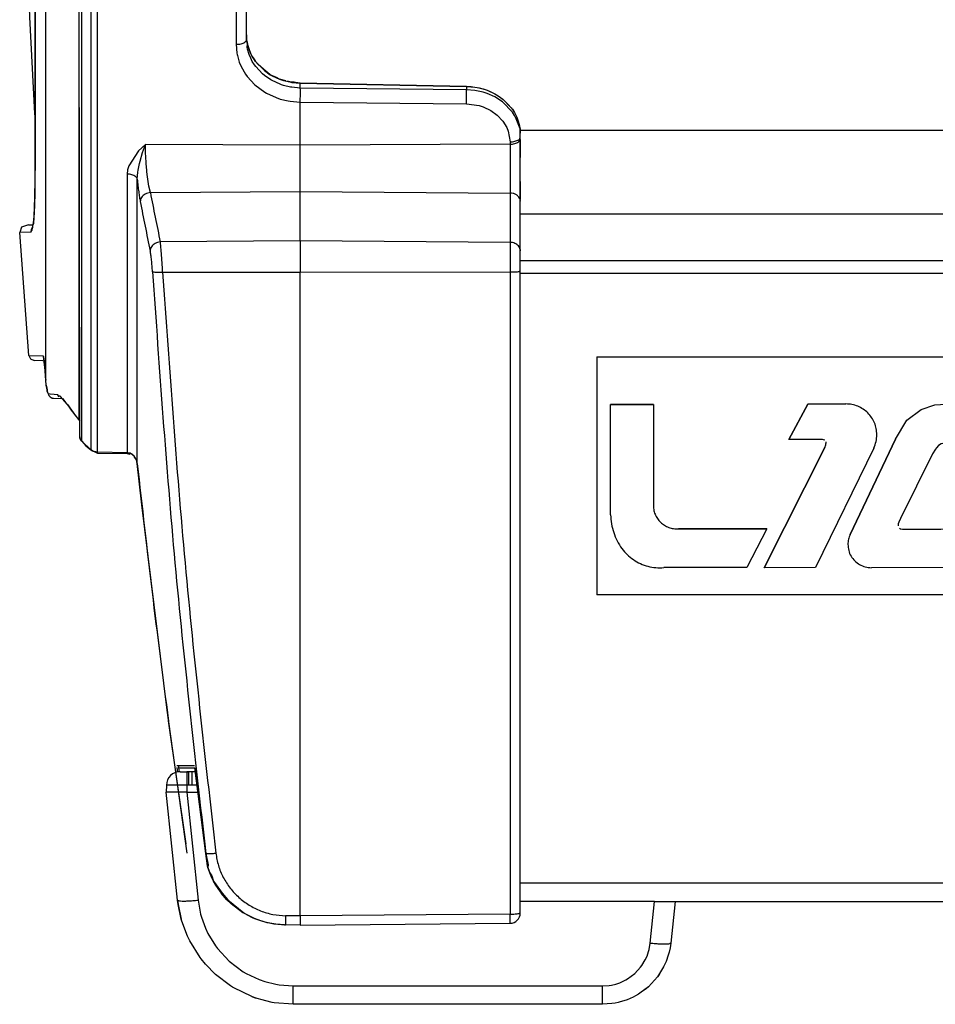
# Model space of a CAD drawing. Header units: millimetres. Extents: x -721 to -161, y -237 to 477.
# Tile 1 of 40: x -669 to -535, y -237 to -93. Entities that reach past the tile are written whole.
import ezdxf

# ---------------------------------------------------------------- set-up
doc = ezdxf.new("R2010")
doc.units = ezdxf.units.MM

# ---------------------------------------------------------------- blocks, each defined once
blk = doc.blocks.new('Etikett-L10-C_1__19', base_point=(-584.29, -177.13))
at = {"color": 7, "linetype": 'Continuous'}
for p, q in [((-584.29, -142.32), (-480.29, -142.32)), ((-584.29, -142.32), (-480.29, -142.32)), ((-584.29, -142.32), (-584.29, -177.13)), ((-480.29, -142.32), (-480.29, -177.13)), ((-582.29, -149.28), (-576.04, -149.28)), ((-576.04, -149.28), (-582.29, -149.28)), ((-582.29, -165.43), (-582.29, -149.28)), ((-576.04, -149.28), (-576.04, -163.94)), ((-556.26, -154.41), (-553.47, -149.24)), ((-553.47, -149.24), (-556.26, -154.41)), ((-547.9, -149.23), (-553.47, -149.24)), ((-553.47, -149.24), (-547.9, -149.23)), ((-536.91, -150.04), (-534.9, -149.35)), ((-536.91, -150.04), (-534.9, -149.35)), ((-534.9, -149.35), (-532.43, -149.23)), ((-534.9, -149.35), (-532.43, -149.23)), ((-532.43, -149.23), (-523.69, -149.23)), ((-523.69, -149.23), (-532.43, -149.23)), ((-500.63, -150.19), (-499.54, -149.69)), ((-500.63, -150.19), (-499.54, -149.69)), ((-499.54, -149.69), (-498.31, -149.38)), ((-499.54, -149.69), (-498.31, -149.38)), ((-498.31, -149.38), (-496.95, -149.28)), ((-498.31, -149.38), (-496.95, -149.28)), ((-482.29, -149.28), (-496.95, -149.28)), ((-496.95, -149.28), (-482.29, -149.28)), ((-482.29, -149.28), (-482.29, -154.53)), ((-539, -151.61), (-536.91, -150.04)), ((-539, -151.61), (-536.91, -150.04)), ((-502.39, -151.8), (-501.6, -150.91)), ((-502.39, -151.8), (-501.6, -150.91)), ((-501.6, -150.91), (-500.63, -150.19)), ((-501.6, -150.91), (-500.63, -150.19)), ((-540.64, -154.38), (-539, -151.61)), ((-540.64, -154.38), (-539, -151.61)), ((-502.95, -152.84), (-502.39, -151.8)), ((-502.95, -152.84), (-502.39, -151.8)), ((-503.29, -154.03), (-502.95, -152.84)), ((-503.29, -154.03), (-502.95, -152.84)), ((-551.95, -154.42), (-556.26, -154.41)), ((-551.53, -154.42), (-551.95, -154.42)), ((-551.33, -154.43), (-551.53, -154.42)), ((-551.17, -154.46), (-551.33, -154.43)), ((-550.99, -154.52), (-551.17, -154.46)), ((-551, -155.6), (-550.83, -155.21)), ((-551, -155.6), (-550.83, -155.21)), ((-550.83, -155.21), (-550.78, -154.77)), ((-550.83, -155.21), (-550.77, -154.91)), ((-540.64, -154.38), (-547.29, -168.3)), ((-547.29, -168.3), (-540.64, -154.38)), ((-534.36, -155.29), (-534.69, -155.62)), ((-533.97, -155.03), (-534.36, -155.29)), ((-531.75, -154.6), (-533.97, -155.03)), ((-526.87, -154.6), (-531.75, -154.6)), ((-526.35, -154.63), (-526.87, -154.6)), ((-525.99, -154.71), (-526.35, -154.63)), ((-525.85, -154.8), (-525.99, -154.71)), ((-525.77, -155.5), (-525.72, -155.3)), ((-525.77, -155.5), (-525.72, -155.3)), ((-525.72, -155.3), (-525.7, -155.07)), ((-525.72, -155.3), (-525.7, -155.07)), ((-503.4, -155.38), (-503.29, -154.03)), ((-503.4, -155.38), (-503.29, -154.03)), ((-503.4, -167.72), (-503.4, -155.38)), ((-496.69, -155.42), (-496.84, -155.81)), ((-496.49, -155.1), (-496.69, -155.42)), ((-496.23, -154.85), (-496.49, -155.1)), ((-495.92, -154.67), (-496.23, -154.85)), ((-495.6, -154.57), (-495.92, -154.67)), ((-495.12, -154.53), (-495.6, -154.57)), ((-482.29, -154.53), (-495.12, -154.53)), ((-551, -155.6), (-559.87, -173.16)), ((-559.87, -173.16), (-551, -155.6)), ((-543.84, -155.67), (-552.34, -173.15)), ((-535.26, -156.52), (-539.92, -165.99)), ((-534.84, -155.81), (-535.26, -156.52)), ((-534.69, -155.62), (-534.84, -155.81)), ((-530.55, -165.34), (-526.12, -156.33)), ((-530.55, -165.34), (-526.12, -156.33)), ((-526.12, -156.33), (-525.86, -155.75)), ((-526.12, -156.33), (-525.86, -155.75)), ((-525.86, -155.75), (-525.77, -155.5)), ((-525.86, -155.75), (-525.77, -155.5)), ((-519.37, -156.1), (-525.76, -169.09)), ((-496.89, -156.03), (-496.95, -156.8)), ((-496.95, -156.8), (-496.95, -165.93)), ((-496.84, -155.81), (-496.89, -156.03)), ((-518.01, -165.03), (-515.36, -160.07)), ((-515.36, -160.07), (-518.01, -165.03)), ((-515.36, -160.07), (-506.68, -160.07)), ((-506.68, -160.07), (-515.36, -160.07)), ((-506.68, -160.07), (-506.68, -165.03)), ((-531.04, -166.23), (-530.55, -165.34)), ((-531.04, -166.23), (-530.55, -165.34)), ((-506.68, -165.03), (-518.01, -165.03)), ((-540.28, -166.88), (-540.29, -167.06)), ((-540.25, -166.73), (-540.28, -166.88)), ((-540.16, -166.49), (-540.25, -166.73)), ((-539.92, -165.99), (-540.16, -166.49)), ((-531.96, -167.13), (-531.57, -166.84)), ((-531.96, -167.13), (-531.57, -166.84)), ((-531.57, -166.84), (-531.21, -166.46)), ((-531.57, -166.84), (-531.21, -166.46)), ((-531.21, -166.46), (-531.04, -166.23)), ((-531.21, -166.46), (-531.04, -166.23)), ((-496.95, -165.93), (-496.89, -166.53)), ((-496.95, -165.93), (-496.89, -166.53)), ((-496.89, -166.53), (-496.84, -166.7)), ((-496.89, -166.53), (-496.84, -166.7)), ((-496.84, -166.7), (-496.7, -167.01)), ((-496.84, -166.7), (-496.7, -167.01)), ((-572.39, -167.48), (-559.45, -167.48)), ((-559.45, -167.48), (-572.39, -167.48)), ((-559.45, -167.48), (-562.37, -173.14)), ((-540.09, -167.39), (-539.95, -167.46)), ((-540.09, -167.39), (-539.95, -167.46)), ((-539.95, -167.46), (-539.65, -167.52)), ((-539.95, -167.46), (-539.65, -167.52)), ((-539.65, -167.52), (-539.26, -167.53)), ((-539.65, -167.52), (-539.26, -167.53)), ((-539.26, -167.53), (-534.02, -167.53)), ((-539.26, -167.53), (-534.02, -167.53)), ((-534.02, -167.53), (-533.14, -167.49)), ((-534.02, -167.53), (-533.14, -167.49)), ((-533.14, -167.49), (-532.88, -167.45)), ((-533.14, -167.49), (-532.88, -167.45)), ((-532.88, -167.45), (-532.4, -167.32)), ((-532.88, -167.45), (-532.4, -167.32)), ((-532.4, -167.32), (-531.96, -167.13)), ((-532.4, -167.32), (-531.96, -167.13)), ((-503.29, -169.11), (-503.4, -167.72)), ((-496.7, -167.01), (-496.52, -167.26)), ((-496.7, -167.01), (-496.52, -167.26)), ((-496.52, -167.26), (-496.27, -167.46)), ((-496.52, -167.26), (-496.27, -167.46)), ((-496.27, -167.46), (-495.98, -167.6)), ((-496.27, -167.46), (-495.98, -167.6)), ((-495.98, -167.6), (-495.81, -167.65)), ((-495.98, -167.6), (-495.81, -167.65)), ((-495.81, -167.65), (-495.24, -167.72)), ((-495.81, -167.65), (-495.24, -167.72)), ((-495.24, -167.72), (-482.29, -167.72)), ((-482.29, -167.72), (-495.24, -167.72)), ((-482.29, -167.72), (-482.29, -173.15)), ((-502.97, -170.28), (-503.29, -169.11)), ((-502.44, -171.25), (-502.97, -170.28)), ((-501.69, -171.99), (-502.44, -171.25)), ((-500.82, -172.5), (-501.69, -171.99)), ((-499.74, -172.86), (-500.82, -172.5)), ((-562.37, -173.14), (-574.49, -173.15)), ((-552.34, -173.15), (-559.87, -173.16)), ((-532.29, -173.15), (-544.19, -173.16)), ((-498.45, -173.08), (-499.74, -172.86)), ((-496.95, -173.15), (-498.45, -173.08)), ((-482.29, -173.15), (-496.95, -173.15)), ((-480.29, -177.13), (-584.29, -177.13))]:
    blk.add_line(p, q, dxfattribs=at)
for points, knots in [([(-543.39, -153.71), (-543.4, -153.42), (-543.44, -152.83), (-543.71, -151.98), (-544.12, -151.2), (-544.69, -150.52), (-545.38, -149.96), (-546.16, -149.54), (-547.02, -149.28), (-547.61, -149.24), (-547.9, -149.23)], [0, 0, 0, 0, 0.879889, 1.760141, 2.641064, 3.522863, 4.405608, 5.289226, 6.17351, 7.058154, 7.058154, 7.058154, 7.058154]), ([(-543.39, -153.71), (-543.4, -153.42), (-543.44, -152.83), (-543.71, -151.98), (-544.12, -151.2), (-544.69, -150.52), (-545.38, -149.96), (-546.16, -149.54), (-547.02, -149.28), (-547.61, -149.24), (-547.9, -149.23)], [0, 0, 0, 0, 0.879889, 1.760141, 2.641064, 3.522863, 4.405608, 5.289226, 6.17351, 7.058154, 7.058154, 7.058154, 7.058154]), ([(-518.89, -154), (-518.9, -153.69), (-518.94, -153.06), (-519.23, -152.16), (-519.67, -151.33), (-520.27, -150.6), (-521, -150.01), (-521.84, -149.56), (-522.74, -149.28), (-523.37, -149.25), (-523.69, -149.23)], [0, 0, 0, 0, 0.935577, 1.87154, 2.808215, 3.74582, 4.68443, 5.623968, 6.564178, 7.50472, 7.50472, 7.50472, 7.50472]), ([(-518.89, -154), (-518.9, -153.69), (-518.94, -153.06), (-519.23, -152.16), (-519.67, -151.33), (-520.27, -150.6), (-521, -150.01), (-521.84, -149.56), (-522.74, -149.28), (-523.37, -149.25), (-523.69, -149.23)], [0, 0, 0, 0, 0.935577, 1.87154, 2.808215, 3.74582, 4.68443, 5.623968, 6.564178, 7.50472, 7.50472, 7.50472, 7.50472]), ([(-543.84, -155.67), (-543.71, -155.35), (-543.45, -154.73), (-543.41, -154.05), (-543.39, -153.71)], [0, 0, 0, 0, 1.008917, 2.018072, 2.018072, 2.018072, 2.018072]), ([(-519.37, -156.1), (-519.23, -155.76), (-518.95, -155.09), (-518.91, -154.36), (-518.89, -154)], [0, 0, 0, 0, 1.083661, 2.16751, 2.16751, 2.16751, 2.16751]), ([(-576.04, -163.94), (-576.03, -164.18), (-576.02, -164.66), (-575.81, -165.35), (-575.47, -165.98), (-575.01, -166.53), (-574.45, -166.97), (-573.8, -167.29), (-573.1, -167.48), (-572.62, -167.48), (-572.39, -167.48)], [0, 0, 0, 0, 0.711472, 1.423226, 2.135543, 2.848606, 3.562473, 4.277067, 4.992188, 5.707548, 5.707548, 5.707548, 5.707548]), ([(-576.04, -163.94), (-576.03, -164.18), (-576.02, -164.66), (-575.81, -165.35), (-575.47, -165.98), (-575.01, -166.53), (-574.45, -166.97), (-573.8, -167.29), (-573.1, -167.48), (-572.62, -167.48), (-572.39, -167.48)], [0, 0, 0, 0, 0.711472, 1.423226, 2.135543, 2.848606, 3.562473, 4.277067, 4.992188, 5.707548, 5.707548, 5.707548, 5.707548]), ([(-582.29, -165.43), (-582.26, -165.87), (-582.19, -166.75), (-581.86, -168.03), (-581.36, -169.25), (-580.89, -170), (-580.66, -170.37)], [0, 0, 0, 0, 1.316842, 2.63404, 3.951853, 5.27049, 5.27049, 5.27049, 5.27049]), ([(-547.29, -168.3), (-547.38, -168.53), (-547.57, -169), (-547.6, -169.51), (-547.62, -169.76)], [0, 0, 0, 0, 0.752704, 1.505016, 1.505016, 1.505016, 1.505016]), ([(-547.29, -168.3), (-547.38, -168.53), (-547.57, -169), (-547.6, -169.51), (-547.62, -169.76)], [0, 0, 0, 0, 0.752704, 1.505016, 1.505016, 1.505016, 1.505016]), ([(-547.62, -169.76), (-547.59, -170.06), (-547.55, -170.65), (-547.19, -171.48), (-546.64, -172.19), (-545.92, -172.74), (-545.09, -173.09), (-544.49, -173.14), (-544.19, -173.16)], [0, 0, 0, 0, 0.887998, 1.77663, 2.666361, 3.557359, 4.449452, 5.342175, 5.342175, 5.342175, 5.342175]), ([(-532.29, -173.15), (-531.84, -173.12), (-530.94, -173.07), (-529.64, -172.69), (-528.42, -172.08), (-527.34, -171.26), (-526.42, -170.27), (-525.98, -169.48), (-525.76, -169.09)], [0, 0, 0, 0, 1.350965, 2.701431, 4.050973, 5.399286, 6.746237, 8.091877, 8.091877, 8.091877, 8.091877]), ([(-580.66, -170.37), (-580.41, -170.67), (-579.91, -171.28), (-578.98, -172.01), (-577.95, -172.59), (-576.84, -172.98), (-575.67, -173.19), (-574.89, -173.16), (-574.49, -173.15)], [0, 0, 0, 0, 1.172636, 2.346355, 3.521077, 4.696614, 5.872682, 7.048941, 7.048941, 7.048941, 7.048941])]:
    blk.add_open_spline(points, degree=3, knots=knots, dxfattribs=at)
blk = doc.blocks.new('Rueckteil__36', base_point=(-668.63, -225.41))
at = {"color": 1, "linetype": 'Continuous'}
for p, q in [((-664.82, -145.74), (-664.82, -63.4)), ((-659.98, -63.4), (-659.98, -151.52)), ((-659.55, -154.67), (-659.55, -63.4)), ((-658.23, -63.38), (-658.23, -155.92)), ((-657.25, -156.27), (-657.25, -63.41)), ((-637, -64.1), (-637, -96.65)), ((-637, -96.65), (-636.89, -97.97)), ((-635.39, -97.08), (-635.34, -96.63)), ((-635.34, -97.36), (-635.39, -97.08)), ((-635.11, -98.15), (-635.34, -97.36)), ((-636.89, -97.97), (-636.85, -98.15)), ((-636.85, -98.15), (-636.82, -98.31)), ((-636.82, -98.31), (-636.55, -99.25)), ((-636.55, -99.25), (-636.28, -99.9)), ((-634.88, -98.69), (-635.11, -98.15)), ((-634.65, -99.15), (-634.88, -98.69)), ((-634.65, -98.42), (-634.53, -98.61)), ((-634.34, -99.64), (-634.65, -99.15)), ((-634.53, -98.61), (-634.34, -98.92)), ((-634.34, -98.92), (-634.17, -99.15)), ((-634.17, -99.15), (-632.88, -100.49)), ((-636.28, -99.9), (-635.64, -101.03)), ((-634.15, -99.91), (-634.34, -99.64)), ((-633.16, -100.97), (-634.15, -99.91)), ((-632.88, -100.49), (-632.01, -101.09)), ((-635.64, -101.03), (-635.41, -101.35)), ((-635.41, -101.35), (-634.28, -102.58)), ((-632.88, -101.21), (-633.16, -100.97)), ((-631.95, -101.84), (-632.88, -101.21)), ((-632.01, -101.09), (-631.75, -101.24)), ((-631.75, -101.96), (-631.95, -101.84)), ((-631.75, -101.24), (-630.65, -101.75)), ((-630.57, -102.49), (-631.75, -101.96)), ((-630.65, -101.75), (-630.38, -101.85)), ((-630.38, -101.85), (-630.08, -101.94)), ((-630.08, -101.94), (-629.18, -102.16)), ((-629.18, -102.16), (-628.87, -102.22)), ((-634.28, -102.58), (-632.8, -103.67)), ((-630.38, -102.56), (-630.57, -102.49)), ((-630.08, -102.66), (-630.38, -102.56)), ((-629.07, -102.9), (-630.08, -102.66)), ((-628.87, -102.93), (-629.07, -102.9)), ((-628.87, -102.22), (-627.63, -102.32)), ((-627.63, -103.04), (-628.87, -102.93)), ((-627.63, -102.32), (-603.35, -102.8)), ((-627.63, -103.04), (-627.63, -102.32)), ((-627.61, -103.32), (-627.63, -103.04)), ((-603.35, -103.3), (-627.63, -103.04)), ((-627.61, -103.76), (-627.61, -103.32)), ((-603.35, -102.8), (-602.11, -102.91)), ((-603.35, -102.8), (-603.35, -103.3)), ((-602.11, -103.4), (-603.35, -103.3)), ((-602.11, -102.91), (-601.8, -102.96)), ((-600.9, -103.66), (-602.11, -103.4)), ((-601.8, -102.96), (-600.9, -103.18)), ((-600.9, -103.18), (-600.6, -103.27)), ((-600.6, -103.27), (-600.32, -103.37)), ((-600.32, -103.37), (-599.22, -103.88)), ((-632.8, -103.67), (-632.56, -103.81)), ((-632.56, -103.81), (-631.16, -104.45)), ((-631.16, -104.45), (-630.56, -104.65)), ((-630.56, -104.65), (-629.39, -104.93)), ((-629.39, -104.93), (-629.11, -104.97)), ((-629.11, -104.97), (-627.63, -105.1)), ((-627.63, -105.1), (-627.61, -103.76)), ((-600.6, -103.75), (-600.9, -103.66)), ((-600.32, -103.85), (-600.6, -103.75)), ((-599.22, -104.34), (-600.32, -103.85)), ((-599.22, -103.88), (-598.96, -104.02)), ((-598.1, -105.08), (-599.22, -104.34)), ((-598.96, -104.02), (-598.1, -104.62)), ((-598.1, -104.62), (-596.8, -105.92)), ((-627.63, -105.1), (-603.36, -105.36)), ((-627.63, -111.4), (-627.63, -105.1)), ((-603.36, -105.36), (-601.49, -105.62)), ((-601.49, -105.62), (-600.9, -105.81)), ((-600.9, -105.81), (-599.79, -106.34)), ((-599.79, -106.34), (-598.84, -107.03)), ((-596.64, -106.59), (-598.1, -105.08)), ((-596.8, -105.92), (-596.64, -106.15)), ((-596.64, -106.15), (-596.33, -106.63)), ((-598.84, -107.03), (-598.04, -107.88)), ((-598.04, -107.88), (-597.46, -108.82)), ((-596.33, -107.07), (-596.64, -106.59)), ((-596.08, -107.53), (-596.33, -107.07)), ((-595.87, -108.03), (-596.08, -107.53)), ((-597.46, -108.82), (-597.25, -109.34)), ((-597.25, -109.34), (-596.98, -110.91)), ((-595.52, -109.03), (-595.87, -108.03)), ((-595.52, -109.47), (-595.52, -109.03)), ((-651.25, -112.24), (-652.7, -114.4)), ((-650.27, -111.29), (-651.25, -112.24)), ((-650.68, -112.46), (-650.27, -111.29)), ((-650.23, -112.64), (-650.27, -111.29)), ((-627.63, -111.4), (-650.27, -111.29)), ((-596.98, -111.26), (-627.63, -111.4)), ((-627.63, -118.17), (-627.63, -111.4)), ((-596.98, -110.91), (-596.98, -111.26)), ((-596.98, -111.26), (-596.98, -118.39)), ((-651.05, -113.72), (-650.68, -112.46)), ((-650.22, -112.97), (-650.23, -112.64)), ((-650.14, -114.11), (-650.22, -112.97)), ((-652.87, -115), (-652.93, -115.62)), ((-652.7, -114.4), (-652.87, -115)), ((-651.39, -115.33), (-651.34, -115.04)), ((-651.34, -115.04), (-651.14, -114.09)), ((-651.14, -114.09), (-651.05, -113.72)), ((-650.06, -115.06), (-650.14, -114.11)), ((-650.03, -115.28), (-650.06, -115.06)), ((-652.93, -115.62), (-652.93, -156.35)), ((-651.45, -116.38), (-651.39, -115.33)), ((-651.45, -157.91), (-651.45, -116.38)), ((-649.94, -116.03), (-650.03, -115.28)), ((-649.74, -117.37), (-649.94, -116.03)), ((-649.54, -118.33), (-649.74, -117.37)), ((-649.54, -118.33), (-627.63, -118.17)), ((-627.63, -118.17), (-596.98, -118.39)), ((-627.63, -125.39), (-627.63, -118.17)), ((-596.98, -118.39), (-596.98, -125.61)), ((-666.98, -124.11), (-668.63, -124.14)), ((-627.63, -125.39), (-648.09, -125.54)), ((-648.08, -125.67), (-648.09, -125.54)), ((-647.9, -127.35), (-648.08, -125.67)), ((-596.98, -125.61), (-627.63, -125.39)), ((-627.63, -125.39), (-627.63, -129.96)), ((-596.98, -125.61), (-596.98, -129.93)), ((-647.76, -129.44), (-647.9, -127.35)), ((-647.74, -129.94), (-647.76, -129.44)), ((-647.74, -129.94), (-627.63, -129.96)), ((-627.63, -129.96), (-596.98, -129.93)), ((-627.63, -224.06), (-627.63, -129.96)), ((-596.98, -129.93), (-596.98, -223.8)), ((-667.3, -142.15), (-665.19, -142.19)), ((-664.56, -147.5), (-664.6, -147.34)), ((-664.2, -147.77), (-664.45, -147.73)), ((-663.61, -147.83), (-664.2, -147.77)), ((-663.08, -147.88), (-663.61, -147.83)), ((-663.02, -148.03), (-663.08, -147.88)), ((-662.71, -148.09), (-663.02, -148.03)), ((-661.66, -149.3), (-662.71, -148.09)), ((-661.37, -149.69), (-661.66, -149.3)), ((-661.06, -150.12), (-661.37, -149.69)), ((-659.98, -151.52), (-661.06, -150.12)), ((-659.86, -151.71), (-659.98, -151.52)), ((-659.74, -154.44), (-659.85, -154.18)), ((-659.55, -154.67), (-659.74, -154.44)), ((-658.23, -155.92), (-659.55, -154.67)), ((-658.01, -156.07), (-658.23, -155.92)), ((-657.66, -156.21), (-658.01, -156.07)), ((-657.52, -156.24), (-657.66, -156.21)), ((-657.25, -156.27), (-657.52, -156.24)), ((-652.93, -156.35), (-657.25, -156.27)), ((-652.5, -156.44), (-652.93, -156.35)), ((-652.36, -156.5), (-652.5, -156.44)), ((-652.12, -156.65), (-652.36, -156.5)), ((-651.9, -156.86), (-652.12, -156.65)), ((-651.58, -157.38), (-651.9, -156.86)), ((-651.45, -157.91), (-651.58, -157.38)), ((-644.33, -213.52), (-646.89, -195.53)), ((-645.68, -202.36), (-645.59, -203.03)), ((-645.37, -202.44), (-643.02, -202.4)), ((-645.29, -202.99), (-645.37, -202.44)), ((-641.44, -214.92), (-643.02, -202.4)), ((-641.44, -214.92), (-641.11, -216.59)), ((-641.11, -216.59), (-641.12, -217)), ((-641.12, -217), (-640.85, -217.77)), ((-640.85, -217.77), (-640.55, -218.2)), ((-640.55, -218.2), (-640.31, -218.96)), ((-640.31, -218.96), (-639.29, -220.42)), ((-639.29, -220.42), (-639.04, -220.76)), ((-639.04, -220.76), (-638.22, -221.7)), ((-638.22, -221.7), (-635.88, -223.59)), ((-635.88, -223.59), (-635.52, -223.81)), ((-635.52, -223.81), (-634.37, -224.38)), ((-634.37, -224.38), (-633.97, -224.55)), ((-627.63, -224.06), (-629.78, -224.03)), ((-596.98, -223.8), (-627.63, -224.06)), ((-627.63, -224.06), (-627.63, -225.41)), ((-633.97, -224.55), (-633.16, -224.83)), ((-633.16, -224.83), (-631.93, -225.14)), ((-631.93, -225.14), (-631.51, -225.22))]:
    blk.add_line(p, q, dxfattribs=at)
at = {"color": 7, "linetype": 'Continuous'}
for p, q in [((-659.86, -154.04), (-659.98, -63.4)), ((-635.5, -96.04), (-635.49, -63.72)), ((-666.38, -65.38), (-666.38, -115.08)), ((-666.38, -115.08), (-666.37, -90.85)), ((-635.49, -95.26), (-635.5, -96.04)), ((-635.5, -96.04), (-635.49, -95.26)), ((-635.5, -96.04), (-635.39, -96.36)), ((-635.34, -96.63), (-635.5, -96.04)), ((-635.39, -96.36), (-635.5, -96.04)), ((-635.39, -96.36), (-635.34, -96.63)), ((-635.34, -96.63), (-635.39, -96.36)), ((-635.34, -96.63), (-635.28, -96.82)), ((-635.28, -96.82), (-635.34, -96.63)), ((-635.28, -96.82), (-635.11, -97.43)), ((-635.11, -97.43), (-635.28, -96.82)), ((-635.11, -97.43), (-634.89, -97.95)), ((-634.89, -97.95), (-635.11, -97.43)), ((-634.89, -97.95), (-634.65, -98.42)), ((-634.65, -98.42), (-634.89, -97.95)), ((-634.53, -98.61), (-634.65, -98.42)), ((-634.34, -98.92), (-634.53, -98.61)), ((-634.17, -99.15), (-634.34, -98.92)), ((-633.78, -99.58), (-634.17, -99.15)), ((-632.61, -100.65), (-633.78, -99.58)), ((-632.44, -100.78), (-632.61, -100.65)), ((-632.01, -101.09), (-632.44, -100.78)), ((-631.12, -101.52), (-632.01, -101.09)), ((-630.65, -101.75), (-631.12, -101.52)), ((-629.73, -101.99), (-630.65, -101.75)), ((-629.18, -102.16), (-629.51, -102.06)), ((-628.55, -102.2), (-629.18, -102.16)), ((-628.35, -102.22), (-628.55, -102.2)), ((-627.63, -102.32), (-628.35, -102.22)), ((-603.35, -102.8), (-627.63, -102.32)), ((-603.35, -102.8), (-602.64, -102.84)), ((-602.64, -102.84), (-602.44, -102.87)), ((-602.44, -102.87), (-601.8, -102.96)), ((-601.8, -102.96), (-601.49, -103.02)), ((-601.49, -103.02), (-600.6, -103.27)), ((-600.32, -103.37), (-599.9, -103.55)), ((-599.9, -103.55), (-599.22, -103.88)), ((-598.96, -104.02), (-598.59, -104.27)), ((-598.59, -104.27), (-597.97, -104.73)), ((-597.97, -104.73), (-597.26, -105.45)), ((-597.26, -105.45), (-596.8, -105.92)), ((-596.8, -105.92), (-596.52, -106.35)), ((-596.52, -106.35), (-596.33, -106.63)), ((-666.38, -108.76), (-666.38, -107.21)), ((-666.37, -107.71), (-666.37, -107.37)), ((-666.37, -108.12), (-666.37, -107.71)), ((-596.33, -106.63), (-596.08, -107.09)), ((-596.33, -106.63), (-596.08, -107.09)), ((-596.08, -107.09), (-595.87, -107.59)), ((-596.08, -107.09), (-595.94, -107.44)), ((-595.94, -107.44), (-595.84, -107.74)), ((-595.87, -107.59), (-595.64, -108.35)), ((-595.84, -107.74), (-595.64, -108.35)), ((-666.38, -115.08), (-666.38, -108.76)), ((-666.37, -109.8), (-666.37, -108.12)), ((-595.64, -108.35), (-595.58, -108.61)), ((-595.64, -108.35), (-595.58, -108.61)), ((-595.58, -108.61), (-595.52, -109.03)), ((-595.58, -108.61), (-595.52, -109.03)), ((-595.52, -109.03), (-595.49, -109.65)), ((-595.52, -109.03), (-595.49, -109.65)), ((-666.37, -110.16), (-666.37, -109.8)), ((-666.37, -112.74), (-666.37, -110.16)), ((-595.49, -110.1), (-595.52, -109.47)), ((-595.5, -110.55), (-595.49, -110.1)), ((-595.49, -111.54), (-595.5, -110.55)), ((-595.5, -110.55), (-595.49, -111.54)), ((-595.49, -110.1), (-595.49, -109.65)), ((-595.49, -113.22), (-595.49, -111.54)), ((-595.49, -111.54), (-595.49, -113.22)), ((-666.37, -113.52), (-666.37, -112.74)), ((-666.37, -114.7), (-666.37, -113.52)), ((-595.49, -114.13), (-595.49, -113.22)), ((-666.38, -115.08), (-666.37, -114.7)), ((-666.35, -115.27), (-666.38, -115.08)), ((-595.49, -115.04), (-595.49, -114.13)), ((-595.49, -116.72), (-595.49, -115.04)), ((-595.49, -116.72), (-595.49, -115.04)), ((-666.36, -117.69), (-666.35, -116.22)), ((-666.35, -116.22), (-666.35, -115.27)), ((-666.38, -118.82), (-666.36, -117.91)), ((-666.36, -117.91), (-666.36, -117.69)), ((-595.49, -118.91), (-595.49, -116.72)), ((-595.49, -116.72), (-595.49, -119.34)), ((-666.41, -119.79), (-666.38, -118.82)), ((-595.6, -119.14), (-595.49, -119.6)), ((-595.49, -119.34), (-595.49, -118.91)), ((-595.49, -119.6), (-595.49, -119.34)), ((-666.46, -121.01), (-666.43, -120.35)), ((-666.43, -120.35), (-666.41, -119.99)), ((-666.41, -119.99), (-666.41, -119.79)), ((-595.49, -126.82), (-595.49, -119.6)), ((-666.56, -122.61), (-666.52, -122.19)), ((-666.52, -122.02), (-666.46, -121.2)), ((-666.52, -122.19), (-666.52, -122.02)), ((-666.46, -121.2), (-666.46, -121.01)), ((-668.35, -123.37), (-668.63, -124.14)), ((-667.33, -123.06), (-668.35, -123.37)), ((-667.33, -123.06), (-666.65, -123.05)), ((-666.8, -123.44), (-666.66, -123.36)), ((-666.65, -123.05), (-666.58, -122.8)), ((-666.58, -122.8), (-666.56, -122.61)), ((-667.3, -142.15), (-668.63, -124.14)), ((-595.5, -126.65), (-595.49, -126.82)), ((-595.49, -129.44), (-595.49, -126.82)), ((-595.49, -129.58), (-595.49, -129.44)), ((-595.49, -129.78), (-595.49, -129.58)), ((-595.49, -129.78), (-595.49, -129.58)), ((-595.49, -223.64), (-595.49, -129.78)), ((-667.3, -142.15), (-667.07, -142.65)), ((-665.16, -142.38), (-665.1, -142.62)), ((-667.07, -142.65), (-666.51, -142.89)), ((-665.25, -142.91), (-666.51, -142.89)), ((-665.05, -142.97), (-665.25, -142.91)), ((-665.1, -142.62), (-665.05, -142.97)), ((-665.05, -142.97), (-665.03, -143.15)), ((-665.03, -143.15), (-664.99, -143.61)), ((-664.99, -143.61), (-664.98, -143.79)), ((-664.82, -145.74), (-664.98, -143.79)), ((-664.75, -146.47), (-664.82, -145.74)), ((-664.68, -146.94), (-664.75, -146.47)), ((-664.75, -146.47), (-664.68, -146.94)), ((-664.64, -147.16), (-664.68, -146.94)), ((-664.68, -146.94), (-664.64, -147.16)), ((-664.6, -147.34), (-664.64, -147.16)), ((-664.64, -147.16), (-664.6, -147.34)), ((-664.6, -147.34), (-664.56, -147.5)), ((-664.56, -147.5), (-664.45, -147.73)), ((-664.42, -147.87), (-664.35, -148.01)), ((-664.18, -148.2), (-663.9, -148.36)), ((-663.9, -148.36), (-663.68, -148.38)), ((-663.68, -148.38), (-662.36, -148.41)), ((-662.36, -148.41), (-661.87, -149.06)), ((-661.87, -149.06), (-661.66, -149.3)), ((-661.66, -149.3), (-661.06, -150.12)), ((-661.06, -150.12), (-660.49, -150.98)), ((-660.49, -150.98), (-659.98, -151.52)), ((-659.98, -151.52), (-659.86, -151.71)), ((-659.85, -154.18), (-659.86, -154.04)), ((-659.86, -154.04), (-659.85, -154.18)), ((-659.85, -154.18), (-659.74, -154.44)), ((-659.74, -154.44), (-659.55, -154.67)), ((-659.55, -154.67), (-658.96, -155.35)), ((-658.96, -155.35), (-658.23, -155.92)), ((-658.23, -155.92), (-658.01, -156.07)), ((-658.01, -156.07), (-657.66, -156.21)), ((-657.66, -156.21), (-657.26, -156.41)), ((-657.26, -156.41), (-652.94, -156.49)), ((-652.94, -156.49), (-652.53, -156.58)), ((-652.36, -156.5), (-652.78, -156.51)), ((-651.9, -156.86), (-652.36, -156.5)), ((-651.58, -157.38), (-651.87, -156.99)), ((-651.45, -157.91), (-651.58, -157.38)), ((-650.77, -163.97), (-651.45, -157.91)), ((-647.13, -193.58), (-650.77, -163.97)), ((-649.03, -178.78), (-648.77, -180.76)), ((-646.92, -195.08), (-647.13, -193.58)), ((-646.84, -195.67), (-646.92, -195.08)), ((-644.14, -214.88), (-646.84, -195.67)), ((-643.1, -202.14), (-645.67, -202.1)), ((-643.02, -202.4), (-641.44, -214.92)), ((-641.19, -216.75), (-641.44, -214.92)), ((-641.12, -217), (-641.19, -216.75)), ((-640.85, -217.77), (-641.12, -217)), ((-640.54, -218.51), (-640.85, -217.77)), ((-640.31, -218.96), (-640.54, -218.51)), ((-639.98, -219.57), (-640.31, -218.96)), ((-639.31, -220.56), (-639.98, -219.57)), ((-639.17, -220.75), (-639.31, -220.56)), ((-638.35, -221.7), (-639.17, -220.75)), ((-637.71, -222.32), (-638.35, -221.7)), ((-636.02, -223.59), (-637.71, -222.32)), ((-635.79, -223.72), (-636.02, -223.59)), ((-634.72, -224.28), (-635.79, -223.72)), ((-634.51, -224.37), (-634.72, -224.28)), ((-634.11, -224.54), (-634.51, -224.37)), ((-632.47, -225.05), (-634.11, -224.54)), ((-632.07, -225.14), (-632.47, -225.05)), ((-631.22, -225.28), (-632.07, -225.14)), ((-631.51, -225.22), (-629.79, -225.37)), ((-629.93, -225.37), (-631.22, -225.28)), ((-629.93, -225.37), (-629.79, -225.37)), ((-627.63, -225.41), (-629.79, -225.37)), ((-627.63, -225.41), (-596.98, -225.14))]:
    blk.add_line(p, q, dxfattribs=at)
blk.add_arc((-596.99, -223.64), 1.5, 270.5, 0, dxfattribs=at)
at = {"color": 1, "linetype": 'Continuous'}
for points, knots in [([(-637, -96.65), (-636.88, -96.65), (-636.64, -96.65), (-636.3, -96.59), (-636, -96.5), (-635.77, -96.38), (-635.59, -96.24), (-635.53, -96.12), (-635.5, -96.04)], [0, 0, 0, 0, 0.365715, 0.7148, 1.031732, 1.304808, 1.478551, 1.712422, 1.712422, 1.712422, 1.712422]), ([(-603.36, -105.36), (-603.36, -105.24), (-603.36, -104.99), (-603.35, -104.61), (-603.35, -104.23), (-603.35, -103.87), (-603.35, -103.56), (-603.35, -103.38), (-603.35, -103.3)], [0, 0, 0, 0, 0.362713, 0.753095, 1.144197, 1.509021, 1.822382, 2.062661, 2.062661, 2.062661, 2.062661]), ([(-596.98, -110.91), (-596.85, -110.91), (-596.62, -110.9), (-596.28, -110.83), (-595.98, -110.7), (-595.69, -110.65), (-595.49, -110.4), (-595.49, -110.21), (-595.49, -110.1)], [0, 0, 0, 0, 0.362176, 0.708971, 1.030832, 1.329788, 1.580417, 1.898067, 1.898067, 1.898067, 1.898067]), ([(-596.98, -111.26), (-596.86, -111.25), (-596.63, -111.24), (-596.3, -111.17), (-596.01, -111.07), (-595.79, -110.93), (-595.6, -110.78), (-595.54, -110.64), (-595.5, -110.55)], [0, 0, 0, 0, 0.351989, 0.689889, 1.001708, 1.278806, 1.462389, 1.72608, 1.72608, 1.72608, 1.72608]), ([(-651.45, -116.38), (-651.47, -116.31), (-651.52, -116.16), (-651.7, -115.98), (-651.94, -115.82), (-652.24, -115.71), (-652.57, -115.63), (-652.81, -115.62), (-652.93, -115.62)], [0, 0, 0, 0, 0.217908, 0.465244, 0.749458, 1.068506, 1.41404, 1.773964, 1.773964, 1.773964, 1.773964]), ([(-651.45, -116.38), (-651.42, -116.7), (-651.36, -117.3), (-651.25, -118.17), (-651.15, -118.94), (-651.06, -119.42), (-651.02, -119.64)], [0, 0, 0, 0, 0.950992, 1.829255, 2.614551, 3.288972, 3.288972, 3.288972, 3.288972]), ([(-649.54, -118.33), (-649.67, -118.35), (-649.93, -118.38), (-650.28, -118.53), (-650.59, -118.74), (-650.83, -119.01), (-650.99, -119.31), (-651.01, -119.53), (-651.02, -119.64)], [0, 0, 0, 0, 0.389078, 0.774133, 1.146841, 1.50151, 1.83672, 2.156391, 2.156391, 2.156391, 2.156391]), ([(-649.54, -118.33), (-649.31, -119.53), (-648.84, -121.94), (-648.34, -124.34), (-648.09, -125.54)], [0, 0, 0, 0, 3.675386, 7.353878, 7.353878, 7.353878, 7.353878]), ([(-595.6, -119.14), (-595.67, -119.03), (-595.81, -118.81), (-596.15, -118.58), (-596.54, -118.42), (-596.83, -118.4), (-596.98, -118.39)], [0, 0, 0, 0, 0.377274, 0.778479, 1.20108, 1.636234, 1.636234, 1.636234, 1.636234]), ([(-651.02, -119.64), (-650.78, -120.84), (-650.31, -123.25), (-649.82, -125.65), (-649.57, -126.86)], [0, 0, 0, 0, 3.679053, 7.361236, 7.361236, 7.361236, 7.361236]), ([(-666.66, -123.36), (-666.71, -123.39), (-666.81, -123.45), (-666.89, -123.66), (-666.98, -123.87), (-666.98, -124.03), (-666.98, -124.11)], [0, 0, 0, 0, 0.1629767, 0.363115, 0.6311559, 0.8474281, 0.8474281, 0.8474281, 0.8474281]), ([(-648.09, -125.54), (-648.22, -125.56), (-648.48, -125.59), (-648.83, -125.74), (-649.14, -125.96), (-649.38, -126.23), (-649.54, -126.53), (-649.56, -126.75), (-649.57, -126.86)], [0, 0, 0, 0, 0.389045, 0.774441, 1.147761, 1.503143, 1.838958, 2.15892, 2.15892, 2.15892, 2.15892]), ([(-595.5, -126.65), (-595.53, -126.56), (-595.58, -126.36), (-595.76, -126.11), (-596, -125.9), (-596.29, -125.74), (-596.62, -125.63), (-596.86, -125.62), (-596.98, -125.61)], [0, 0, 0, 0, 0.291376, 0.594494, 0.913003, 1.246923, 1.593095, 1.946103, 1.946103, 1.946103, 1.946103]), ([(-649.22, -129.89), (-649.24, -129.6), (-649.28, -129.04), (-649.36, -128.22), (-649.45, -127.5), (-649.53, -127.06), (-649.57, -126.86)], [0, 0, 0, 0, 0.87262, 1.709572, 2.45516, 3.060124, 3.060124, 3.060124, 3.060124]), ([(-649.22, -129.89), (-648.23, -144.09), (-646.25, -172.49), (-643.04, -200.78), (-641.44, -214.92)], [0, 0, 0, 0, 42.693893, 85.390119, 85.390119, 85.390119, 85.390119]), ([(-649.22, -129.89), (-649.21, -129.9), (-649.14, -129.91), (-648.99, -129.94), (-648.73, -129.97), (-648.43, -129.97), (-648.09, -129.96), (-647.86, -129.95), (-647.74, -129.94)], [0, 0, 0, 0, 0.024246, 0.193965, 0.481129, 0.783918, 1.121341, 1.480888, 1.480888, 1.480888, 1.480888]), ([(-647.74, -129.94), (-646.75, -144.13), (-644.78, -172.5), (-641.57, -200.75), (-639.97, -214.88)], [0, 0, 0, 0, 42.651056, 85.304443, 85.304443, 85.304443, 85.304443]), ([(-596.98, -129.93), (-596.86, -129.93), (-596.63, -129.93), (-596.31, -129.92), (-596.02, -129.9), (-595.78, -129.88), (-595.61, -129.83), (-595.52, -129.79), (-595.49, -129.78)], [0, 0, 0, 0, 0.351179, 0.682301, 0.975194, 1.213942, 1.410473, 1.504653, 1.504653, 1.504653, 1.504653]), ([(-664.45, -147.73), (-664.43, -147.79), (-664.41, -147.89), (-664.37, -147.98), (-664.35, -148.01)], [0, 0, 0, 0, 0.2020704, 0.2948764, 0.2948764, 0.2948764, 0.2948764]), ([(-663.08, -147.88), (-663.05, -147.95), (-663.01, -148.05), (-662.95, -148.14), (-662.93, -148.17)], [0, 0, 0, 0, 0.2205628, 0.321744, 0.321744, 0.321744, 0.321744]), ([(-657.26, -156.41), (-657.26, -156.41), (-657.26, -156.36), (-657.26, -156.31), (-657.25, -156.27)], [0, 0, 0, 0, 0.0178237, 0.1425896, 0.1425896, 0.1425896, 0.1425896]), ([(-652.94, -156.49), (-652.93, -156.45), (-652.93, -156.41), (-652.93, -156.36), (-652.93, -156.35)], [0, 0, 0, 0, 0.1198574, 0.1369799, 0.1369799, 0.1369799, 0.1369799]), ([(-651.45, -157.91), (-650.75, -164.18), (-649.36, -176.74), (-647.71, -189.26), (-646.89, -195.53)], [0, 0, 0, 0, 18.948217, 37.899439, 37.899439, 37.899439, 37.899439]), ([(-645.37, -202.44), (-645.37, -202.43), (-645.37, -202.4), (-645.36, -202.33), (-645.36, -202.26), (-645.36, -202.23), (-645.36, -202.22)], [0, 0, 0, 0, 0.0133339, 0.1066714, 0.2000088, 0.2133428, 0.2133428, 0.2133428, 0.2133428]), ([(-641.44, -214.92), (-641.43, -214.92), (-641.37, -214.93), (-641.21, -214.95), (-640.96, -214.96), (-640.65, -214.95), (-640.32, -214.92), (-640.09, -214.9), (-639.97, -214.88)], [0, 0, 0, 0, 0.023914, 0.191309, 0.475549, 0.776886, 1.1135, 1.472747, 1.472747, 1.472747, 1.472747]), ([(-639.97, -214.88), (-639.87, -215.5), (-639.66, -216.72), (-638.92, -218.45), (-637.92, -220.03), (-636.64, -221.4), (-635.13, -222.52), (-633.45, -223.36), (-631.65, -223.9), (-630.4, -223.99), (-629.78, -224.03)], [0, 0, 0, 0, 1.860057, 3.721565, 5.584863, 7.449997, 9.316904, 11.185299, 13.054704, 14.924517, 14.924517, 14.924517, 14.924517]), ([(-629.78, -224.03), (-629.78, -224.15), (-629.78, -224.37), (-629.79, -224.69), (-629.79, -224.97), (-629.79, -225.19), (-629.79, -225.32), (-629.79, -225.36), (-629.79, -225.37)], [0, 0, 0, 0, 0.356196, 0.681911, 0.961569, 1.197637, 1.324899, 1.343079, 1.343079, 1.343079, 1.343079]), ([(-596.98, -223.8), (-596.85, -223.8), (-596.6, -223.79), (-596.25, -223.78), (-595.93, -223.76), (-595.69, -223.71), (-595.55, -223.66), (-595.5, -223.64), (-595.49, -223.64)], [0, 0, 0, 0, 0.385706, 0.744845, 1.058145, 1.329923, 1.480602, 1.502127, 1.502127, 1.502127, 1.502127]), ([(-596.98, -225.14), (-596.97, -225.04), (-596.97, -224.84), (-596.97, -224.52), (-596.97, -224.17), (-596.97, -223.93), (-596.98, -223.8)], [0, 0, 0, 0, 0.301745, 0.602546, 0.953305, 1.343196, 1.343196, 1.343196, 1.343196])]:
    blk.add_open_spline(points, degree=3, knots=knots, dxfattribs=at)
at = {"color": 7, "linetype": 'Continuous'}
for points, knots in [([(-666.79, -123.82), (-666.73, -123.46), (-666.55, -122.49), (-666.47, -120.65), (-666.39, -118.1), (-666.38, -116.16), (-666.38, -115.08)], [0, 0, 0, 0, 1.094157, 2.949452, 5.524456, 8.754572, 8.754572, 8.754572, 8.754572]), ([(-664.98, -143.79), (-664.99, -143.66), (-665.01, -143.39), (-665.05, -143.03), (-665.09, -142.69), (-665.13, -142.49), (-665.16, -142.38)], [0, 0, 0, 0, 0.410735, 0.812706, 1.091191, 1.429682, 1.429682, 1.429682, 1.429682]), ([(-664.99, -143.61), (-664.99, -143.61), (-665, -143.55), (-665, -143.49), (-665.01, -143.44)], [0, 0, 0, 0, 0.0223368, 0.1786941, 0.1786941, 0.1786941, 0.1786941]), ([(-664.98, -143.79), (-664.95, -144.12), (-664.9, -144.77), (-664.84, -145.42), (-664.82, -145.74)], [0, 0, 0, 0, 0.976866, 1.953732, 1.953732, 1.953732, 1.953732]), ([(-664.35, -148.01), (-664.3, -148.07), (-664.21, -148.18), (-664.02, -148.3), (-663.85, -148.36), (-663.72, -148.38), (-663.68, -148.38)], [0, 0, 0, 0, 0.244024, 0.4182171, 0.666814, 0.7955099, 0.7955099, 0.7955099, 0.7955099])]:
    blk.add_open_spline(points, degree=3, knots=knots, dxfattribs=at)
at = {"color": 1, "linetype": 'Continuous'}
for points in [[(-666.98, -124.11), (-666.95, -124.06), (-666.89, -123.96), (-666.83, -123.87), (-666.79, -123.82)], [(-665.19, -142.19), (-665.18, -142.22), (-665.17, -142.28), (-665.16, -142.35), (-665.16, -142.38)], [(-665.16, -142.38), (-665.16, -142.35), (-665.17, -142.28), (-665.18, -142.22), (-665.19, -142.19)]]:
    blk.add_open_spline(points, degree=3, dxfattribs=at)
at = {"color": 7, "linetype": 'Continuous'}
blk.add_open_spline([(-665.03, -143.15), (-665.04, -143.12), (-665.04, -143.06), (-665.05, -143), (-665.05, -142.97)], degree=3, dxfattribs=at)
blk = doc.blocks.new('Abdeckblech__37', base_point=(-668.26, -107.21))
at = {"color": 7, "linetype": 'Continuous'}
for p, q in [((-667.14, 48.7), (-666.4, 62.82)), ((-666.4, 62.82), (-666.38, 63.24)), ((-667.73, 34.57), (-667.14, 48.7)), ((-668.2, 20.44), (-667.73, 34.57)), ((-668.26, 18.02), (-668.2, 20.44)), ((-668.2, -64.4), (-668.26, -61.98)), ((-667.73, -78.54), (-668.2, -64.4)), ((-667.14, -92.67), (-667.73, -78.54)), ((-666.4, -106.79), (-667.14, -92.67)), ((-666.38, -107.21), (-666.4, -106.79))]:
    blk.add_line(p, q, dxfattribs=at)
blk = doc.blocks.new('Rueckteil-kpl___38', base_point=(-668.63, -225.41))
for name, p in [('Rueckteil__36', (-668.63, -225.41)), ('Abdeckblech__37', (-668.26, -107.21))]:
    blk.add_blockref(name, p)
blk = doc.blocks.new('Seitenteil_rechts__46', base_point=(-634.73, -221.98))
at = {"color": 1, "linetype": 'Continuous'}
for p, q in [((-310.49, -109.24), (-595.51, -109.24)), ((-595.49, -121.42), (-310.49, -121.42)), ((-310.49, -128.31), (-595.49, -128.31)), ((-595.49, -130.13), (-310.49, -130.13)), ((-310.49, -219.3), (-595.49, -219.3))]:
    blk.add_line(p, q, dxfattribs=at)
at = {"color": 7, "linetype": 'Continuous'}
blk.add_line((-572.88, -221.98), (-341.3, -221.98), dxfattribs=at)
blk = doc.blocks.new('Seitenteil-rechts-kpl___47', base_point=(-634.73, -221.98))
blk.add_blockref('Seitenteil_rechts__46', (-634.73, -221.98))
blk = doc.blocks.new('Gehaeuse_kpl__85', base_point=(-635.49, -225.96))
blk.add_blockref('Seitenteil-rechts-kpl___47', (-634.73, -221.98))
blk = doc.blocks.new('Fuss_4__86', base_point=(-647.21, -236.98))
at = {"color": 7, "linetype": 'Continuous'}
for p, q in [((-645.19, -202.98), (-644.23, -202.98)), ((-644.23, -202.98), (-643.96, -202.98)), ((-643.81, -202.98), (-644.23, -202.98)), ((-643.81, -202.98), (-643.96, -202.98)), ((-643.49, -202.98), (-643.81, -202.98)), ((-642.95, -202.98), (-643.49, -202.98)), ((-647.19, -204.95), (-647.21, -205.98)), ((-645.55, -221.76), (-647.21, -205.98)), ((-644.23, -205.98), (-642.6, -205.98)), ((-645.47, -222.39), (-645.55, -221.76)), ((-645.55, -221.76), (-645.47, -222.39)), ((-645.02, -224.54), (-645.47, -222.39)), ((-645.47, -222.39), (-645.02, -224.54)), ((-575.86, -221.98), (-595.49, -221.98)), ((-575.86, -221.98), (-572.88, -221.98)), ((-572.88, -221.98), (-573.51, -228.03)), ((-644.95, -224.81), (-645.02, -224.54)), ((-644.11, -227.04), (-644.95, -224.81)), ((-643.98, -227.32), (-644.11, -227.04)), ((-643.79, -227.7), (-643.98, -227.32)), ((-642.27, -230.15), (-643.79, -227.7)), ((-573.61, -228.71), (-573.75, -229.38)), ((-573.61, -228.71), (-573.75, -229.38)), ((-573.51, -228.03), (-573.61, -228.71)), ((-573.51, -228.03), (-573.61, -228.71)), ((-642.13, -230.33), (-642.27, -230.15)), ((-573.87, -229.82), (-574.19, -230.74)), ((-573.75, -229.38), (-573.87, -229.82)), ((-573.75, -229.38), (-573.87, -229.82)), ((-641.5, -231.11), (-642.13, -230.33)), ((-640.02, -232.62), (-641.5, -231.11)), ((-574.54, -231.51), (-575.43, -232.95)), ((-574.54, -231.51), (-575.25, -232.7)), ((-574.27, -230.94), (-574.54, -231.51)), ((-574.19, -230.74), (-574.27, -230.94)), ((-637.83, -234.29), (-640.02, -232.62)), ((-575.43, -232.95), (-576.76, -234.42)), ((-575.25, -232.7), (-575.43, -232.95)), ((-637.53, -234.48), (-637.83, -234.29)), ((-637.33, -234.6), (-637.53, -234.48)), ((-634.73, -235.86), (-637.33, -234.6)), ((-576.76, -234.42), (-577.8, -235.2)), ((-576.76, -234.42), (-577.03, -234.65)), ((-634.35, -236), (-634.73, -235.86)), ((-634.73, -235.86), (-634.35, -236)), ((-634.09, -236.08), (-634.35, -236)), ((-634.35, -236), (-634.09, -236.08)), ((-578.97, -235.92), (-579.88, -236.32)), ((-578.63, -235.74), (-578.97, -235.92)), ((-578.23, -235.51), (-578.63, -235.74)), ((-577.8, -235.2), (-578.23, -235.51)), ((-577.03, -234.65), (-577.8, -235.2)), ((-633.42, -236.3), (-634.09, -236.08)), ((-631.74, -236.7), (-633.42, -236.3)), ((-631.47, -236.75), (-631.74, -236.7)), ((-628.65, -236.98), (-631.47, -236.75)), ((-583.46, -236.98), (-628.65, -236.98)), ((-582.09, -236.89), (-583.46, -236.98)), ((-581.64, -236.82), (-582.09, -236.89)), ((-581.16, -236.72), (-581.64, -236.82)), ((-580.87, -236.64), (-581.16, -236.72)), ((-579.88, -236.32), (-580.87, -236.64)), ((-580.69, -236.59), (-580.87, -236.64)), ((-579.88, -236.32), (-580.69, -236.59))]:
    blk.add_line(p, q, dxfattribs=at)
at = {"color": 1, "linetype": 'Continuous'}
for p, q in [((-644.23, -202.98), (-644.23, -203.56)), ((-644.23, -203.56), (-644.23, -204.95)), ((-643.96, -202.98), (-643.96, -204.95)), ((-643.49, -202.98), (-643.49, -204.95)), ((-644.23, -204.95), (-647.19, -204.95)), ((-644.23, -204.95), (-644.23, -205.98)), ((-643.96, -204.95), (-644.23, -204.95)), ((-643.49, -204.95), (-643.96, -204.95)), ((-642.72, -204.95), (-643.49, -204.95)), ((-646.99, -205.98), (-647.21, -205.98)), ((-646.34, -205.98), (-646.99, -205.98)), ((-645.36, -205.98), (-646.34, -205.98)), ((-644.23, -205.98), (-645.36, -205.98)), ((-644.23, -205.98), (-642.57, -221.76)), ((-642.57, -221.76), (-642.2, -223.8)), ((-576.49, -228.03), (-575.86, -221.98)), ((-642.2, -223.8), (-642.07, -224.27)), ((-642.07, -224.27), (-641.5, -225.85)), ((-641.5, -225.85), (-641.12, -226.64)), ((-641.12, -226.64), (-640.03, -228.45)), ((-640.03, -228.45), (-639.75, -228.82)), ((-639.75, -228.82), (-638.01, -230.7)), ((-576.66, -228.97), (-576.49, -228.03)), ((-577.22, -230.47), (-576.97, -229.93)), ((-576.97, -229.93), (-576.74, -229.28)), ((-576.74, -229.28), (-576.66, -228.97)), ((-638.01, -230.7), (-635.96, -232.24)), ((-578.77, -232.5), (-577.9, -231.56)), ((-577.9, -231.56), (-577.71, -231.3)), ((-577.71, -231.3), (-577.22, -230.47)), ((-635.96, -232.24), (-635.56, -232.47)), ((-635.56, -232.47), (-633.65, -233.37)), ((-579.8, -233.27), (-578.77, -232.5)), ((-633.65, -233.37), (-632.83, -233.66)), ((-632.83, -233.66), (-631.19, -234.06)), ((-631.19, -234.06), (-630.71, -234.14)), ((-630.71, -234.14), (-628.65, -234.3)), ((-628.65, -236.98), (-628.65, -234.3)), ((-628.65, -234.3), (-583.46, -234.3)), ((-583.46, -234.3), (-582.5, -234.23)), ((-583.46, -236.98), (-583.46, -234.3)), ((-582.5, -234.23), (-582.18, -234.18)), ((-582.18, -234.18), (-581.52, -234.02)), ((-581.52, -234.02), (-580.95, -233.84)), ((-580.95, -233.84), (-580.08, -233.43)), ((-580.08, -233.43), (-579.8, -233.27))]:
    blk.add_line(p, q, dxfattribs=at)
at = {"color": 7, "linetype": 'Continuous'}
blk.add_arc((-645.19, -204.98), 2, 89.9998, 178.9995, dxfattribs=at)
at = {"color": 1, "linetype": 'Continuous'}
for points, knots in [([(-645.55, -221.76), (-645.52, -221.78), (-645.39, -221.84), (-645.09, -221.89), (-644.62, -221.89), (-644.02, -221.88), (-643.32, -221.83), (-642.82, -221.79), (-642.57, -221.76)], [0, 0, 0, 0, 0.117209, 0.427813, 0.902839, 1.518834, 2.235604, 3.005719, 3.005719, 3.005719, 3.005719]), ([(-576.49, -228.03), (-576.24, -228.05), (-575.75, -228.1), (-575.05, -228.15), (-574.44, -228.16), (-573.98, -228.16), (-573.67, -228.11), (-573.55, -228.05), (-573.51, -228.03)], [0, 0, 0, 0, 0.770115, 1.486885, 2.10288, 2.577906, 2.88851, 3.005719, 3.005719, 3.005719, 3.005719])]:
    blk.add_open_spline(points, degree=3, knots=knots, dxfattribs=at)
blk = doc.blocks.new('L10-für-dxf-Internet__87', base_point=(-720.84, -236.98))
for name, p in [('Gehaeuse_kpl__85', (-635.49, -225.96)), ('Rueckteil-kpl___38', (-668.63, -225.41)), ('Etikett-L10-C_1__19', (-584.29, -177.13)), ('Fuss_4__86', (-647.21, -236.98))]:
    blk.add_blockref(name, p)
blk = doc.blocks.new('SA_LinksA', base_point=(-491, 104))
blk.add_blockref('L10-für-dxf-Internet__87', (-720.84, -236.98))

msp = doc.modelspace()

# ---------------------------------------------------------------- block references
msp.add_blockref('SA_LinksA', (-491, 104))

doc.saveas('drawing.dxf')
